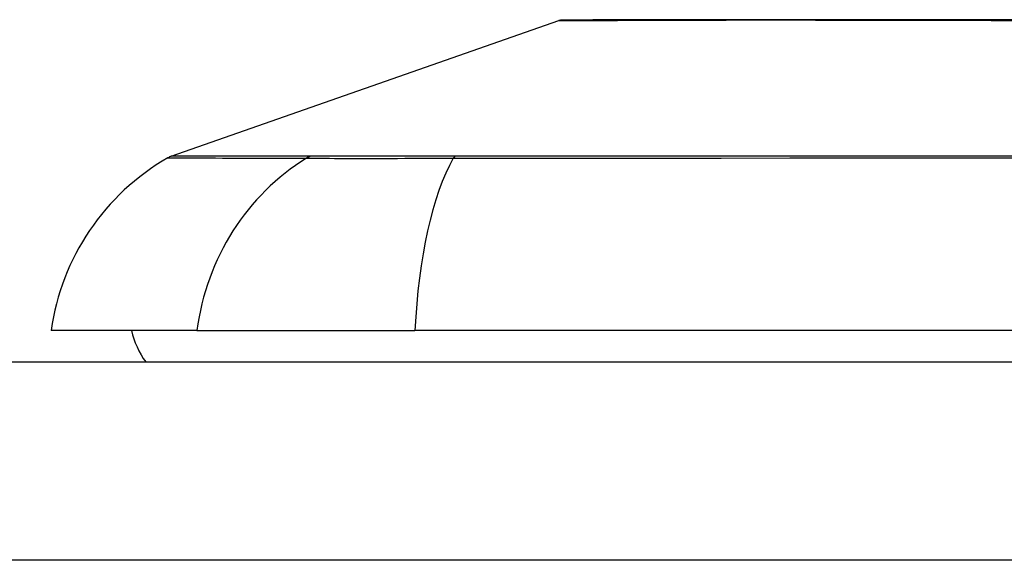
# Model space of a CAD drawing. Header units: inches. Extents: x 20 to 683, y 61 to 320.
# Tile 211 of 256: x 93.146 to 93.637, y 320.223 to 320.493. Entities that reach past the tile are written whole.
import ezdxf

# ---------------------------------------------------------------- set-up
doc = ezdxf.new("R2010")
doc.units = ezdxf.units.IN
doc.header["$MEASUREMENT"] = 0
doc.layers.add('Visible Edges(ANSI)', color=7, linetype='Continuous', lineweight=25)
doc.layers.add('Visible Tangent Edges(ANSI)', color=7, linetype='Continuous', lineweight=25)

msp = doc.modelspace()

# ---------------------------------------------------------------- linework, layer by layer
at = {"layer": 'Visible Edges(ANSI)'}
for p, q in [((93.22149839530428, 320.4245161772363), (93.41503363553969, 320.4922535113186)), ((93.23436867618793, 320.3376090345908), (93.16160622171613, 320.3376090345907)), ((93.23436867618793, 320.3376090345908), (93.34315442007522, 320.3376090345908)), ((94.20053046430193, 320.3376090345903), (93.3431544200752, 320.3376090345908)), ((92.44684244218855, 320.3218610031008), (164.0518424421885, 320.3218610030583))]:
    msp.add_line(p, q, dxfattribs=at)
at = {"layer": 'Visible Edges(ANSI)', "flags": 128}
msp.add_lwpolyline([(93.65173555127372, 320.4925865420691), (93.63539171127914, 320.4926015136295), (93.61937878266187, 320.492617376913), (93.60375534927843, 320.4926338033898), (93.58857683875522, 320.4926505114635), (93.57389013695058, 320.49266726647), (93.55968839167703, 320.492683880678), (93.54597770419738, 320.4927001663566), (93.53280932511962, 320.4927129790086), (93.52023445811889, 320.492717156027), (93.50826927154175, 320.4927126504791), (93.49693213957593, 320.4926995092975), (93.4862636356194, 320.4926831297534), (93.47628595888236, 320.4926665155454), (93.46699584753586, 320.4926497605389), (93.45842106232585, 320.4926330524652), (93.45059577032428, 320.4926167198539), (93.4435485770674, 320.4926009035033), (93.43730217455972, 320.4925860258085), (93.43187125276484, 320.4925723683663), (93.42724877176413, 320.4925601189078), (93.42344200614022, 320.4925496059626), (93.42046984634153, 320.4925411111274), (93.41834315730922, 320.4925348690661), (93.41706858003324, 320.49253106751), (93.4166444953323, 320.4925297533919)], dxfattribs=at)
at = {"layer": 'Visible Edges(ANSI)'}
for centre, radius, start, end in [((93.41665937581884, 320.4876085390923), 0.0049212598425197, 90.17314476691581, 109.2900462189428), ((93.22474987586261, 320.4152262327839), 0.0098425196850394, 109.2900462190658, 119.8168854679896), ((93.27858379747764, 320.3212911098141), 0.1181102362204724, 119.8168854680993, 172.0587034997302), ((93.24034637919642, 320.3454830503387), 0.0393700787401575, 191.5369590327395, 216.8698976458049)]:
    msp.add_arc(centre, radius, start, end, dxfattribs=at)
at = {"layer": 'Visible Tangent Edges(ANSI)'}
for p, q in [((93.22149839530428, 320.4245161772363), (93.41503363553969, 320.4922535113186)), ((93.29128651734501, 320.4245522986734), (93.29111784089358, 320.4245517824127)), ((93.36350730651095, 320.4245517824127), (93.36303516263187, 320.4245522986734)), ((164.0518424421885, 320.2228610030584), (92.4468424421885, 320.2228610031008))]:
    msp.add_line(p, q, dxfattribs=at)
at = {"layer": 'Visible Tangent Edges(ANSI)', "flags": 128}
for points in [[(93.41503364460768, 320.4922535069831), (93.41518673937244, 320.4922543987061), (93.4156447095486, 320.4922570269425), (93.41640544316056, 320.4922612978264), (93.41746689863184, 320.4922671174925), (93.41882703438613, 320.4922743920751), (93.4204837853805, 320.4922830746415), (93.42243506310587, 320.4922930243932), (93.42467882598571, 320.4923041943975), (93.42721303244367, 320.492316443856), (93.43003561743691, 320.4923297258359), (93.4331454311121, 320.4923439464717), (93.43654613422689, 320.4923589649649), (93.44023477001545, 320.4923745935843), (93.44420699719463, 320.4923907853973), (93.44845842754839, 320.4924073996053), (93.4529847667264, 320.4924242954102), (93.45778099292, 320.4924413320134), (93.46283786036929, 320.4924584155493), (93.46814999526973, 320.4924754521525), (93.47371289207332, 320.4924924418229), (93.47952209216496, 320.4925092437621), (93.48557318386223, 320.4925258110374), (93.49186170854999, 320.4925421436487), (93.49838318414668, 320.4925581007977)], [(93.49838318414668, 320.4925581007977), (93.50008062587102, 320.4925619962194), (93.50179261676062, 320.4925655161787), (93.50351908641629, 320.4925686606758), (93.50525994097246, 320.492571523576), (93.50701508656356, 320.4925740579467), (93.50878445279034, 320.4925762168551), (93.51056796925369, 320.492578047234), (93.51236551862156, 320.4925795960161), (93.5141770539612, 320.4925807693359), (93.51600248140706, 320.4925816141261), (93.5178416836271, 320.492582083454), (93.51969461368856, 320.4925822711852), (93.52156117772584, 320.492582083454), (93.52344130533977, 320.4925816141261), (93.5253348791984, 320.4925807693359), (93.52724185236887, 320.4925795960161), (93.52916213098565, 320.4925780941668), (93.53109562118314, 320.4925762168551), (93.53304222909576, 320.4925740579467), (93.53500190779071, 320.492571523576), (93.53697453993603, 320.4925687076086), (93.53896005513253, 320.4925655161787), (93.54095838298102, 320.4925619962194), (93.5429694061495, 320.4925581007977)], [(93.5429694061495, 320.4925581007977), (93.5591633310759, 320.4925257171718), (93.57609080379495, 320.4924921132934), (93.5936944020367, 320.4924579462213), (93.6119167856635, 320.4924239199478), (93.63070054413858, 320.4923907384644), (93.64998831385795, 320.4923590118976)], [(93.29111784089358, 320.4245517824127), (93.28550904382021, 320.4245512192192), (93.2801320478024, 320.4245504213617), (93.27498192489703, 320.4245494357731), (93.2700633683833, 320.4245482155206), (93.26537360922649, 320.4245467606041), (93.26091372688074, 320.4245451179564), (93.2566854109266, 320.4245433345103), (93.25269030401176, 320.4245414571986), (93.24893014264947, 320.4245393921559), (93.24540652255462, 320.4245372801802), (93.2421211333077, 320.4245351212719), (93.23907571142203, 320.4245329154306), (93.23627180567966, 320.4245307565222), (93.23371007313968, 320.4245285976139), (93.23139093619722, 320.424526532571), (93.22931481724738, 320.4245246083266), (93.22748218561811, 320.4245227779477), (93.22589346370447, 320.4245211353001), (93.22454902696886, 320.4245196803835), (93.22344934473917, 320.4245184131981), (93.22259483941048, 320.4245174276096), (93.22198537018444, 320.4245167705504), (93.22162004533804, 320.4245163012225), (93.22149839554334, 320.4245161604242)], [(93.36303516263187, 320.4245522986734), (93.3589413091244, 320.4245524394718), (93.35490893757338, 320.4245524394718), (93.35094292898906, 320.4245523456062), (93.34704835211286, 320.4245521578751), (93.3432301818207, 320.4245519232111), (93.3394933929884, 320.4245516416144), (93.33584305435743, 320.4245513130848), (93.33228409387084, 320.4245510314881), (93.32882158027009, 320.4245507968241), (93.32546039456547, 320.4245506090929), (93.3222056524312, 320.4245505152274), (93.31906167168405, 320.4245504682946), (93.31603216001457, 320.4245505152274), (93.31312087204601, 320.4245506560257), (93.3103314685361, 320.4245507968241), (93.30766765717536, 320.4245509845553), (93.30513309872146, 320.4245512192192), (93.30273150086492, 320.4245514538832), (93.30046657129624, 320.42455173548), (93.29834136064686, 320.4245520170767), (93.2963583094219, 320.4245522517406), (93.2945198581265, 320.424552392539), (93.29282844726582, 320.4245524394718), (93.29128651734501, 320.4245522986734)], [(94.14738906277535, 320.4245504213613), (94.11430273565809, 320.4245482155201), (94.08094379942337, 320.4245451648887), (94.04733515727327, 320.4245414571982), (94.01350053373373, 320.4245373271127), (93.97947961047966, 320.4245329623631), (93.94528588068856, 320.4245286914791), (93.91092569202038, 320.4245246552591), (93.87643964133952, 320.4245212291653), (93.84186851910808, 320.4245185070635), (93.80725309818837, 320.4245167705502), (93.7726244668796, 320.4245162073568), (93.73798457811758, 320.4245167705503), (93.70333613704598, 320.4245183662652), (93.66868240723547, 320.4245209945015), (93.63405933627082, 320.4245244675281), (93.59951904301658, 320.4245285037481), (93.56510345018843, 320.4245328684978), (93.53085419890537, 320.4245372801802), (93.49681234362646, 320.4245414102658), (93.46301838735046, 320.4245451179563), (93.42951130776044, 320.4245481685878), (93.39633585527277, 320.4245504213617), (93.36350730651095, 320.4245517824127)], [(93.21985377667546, 320.4237657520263), (93.21997495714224, 320.4237653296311), (93.22033760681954, 320.423764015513), (93.220941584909, 320.4237617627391), (93.22178778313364, 320.4237586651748), (93.22287685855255, 320.4237546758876), (93.22420852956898, 320.4237498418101), (93.22578256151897, 320.4237442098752), (93.22759857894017, 320.4237378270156), (93.22965639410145, 320.4237306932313), (93.23195567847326, 320.4237228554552), (93.23449619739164, 320.42371436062), (93.23727757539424, 320.4237052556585), (93.24029943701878, 320.4236955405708), (93.2435603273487, 320.4236852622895), (93.24705888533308, 320.4236745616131), (93.25079356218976, 320.4236633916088), (93.25476294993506, 320.4236518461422), (93.25896549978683, 320.423639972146), (93.2633997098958, 320.4236278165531), (93.26806421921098, 320.4236154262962), (93.27295813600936, 320.4236028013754), (93.2780844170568, 320.4235900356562), (93.2834444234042, 320.4235792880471), (93.28902440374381, 320.4235636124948)], [(93.28902440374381, 320.4235636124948), (93.29055835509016, 320.4235521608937), (93.29225037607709, 320.4235419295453), (93.29409769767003, 320.4235328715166), (93.29609745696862, 320.4235249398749), (93.29824697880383, 320.4235180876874), (93.30054344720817, 320.4235121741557), (93.30298343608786, 320.4235072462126), (93.3055630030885, 320.4235032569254), (93.30827811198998, 320.4235001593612), (93.31112467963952, 320.4234980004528), (93.31409871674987, 320.4234966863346), (93.31719618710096, 320.4234962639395), (93.32041310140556, 320.4234967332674), (93.32374537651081, 320.4234980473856), (93.32718836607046, 320.4235001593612), (93.33073657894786, 320.4235031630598), (93.33438461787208, 320.4235070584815), (93.33812703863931, 320.4235119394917), (93.3419583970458, 320.4235178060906), (93.34587324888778, 320.4235247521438), (93.34986610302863, 320.4235327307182), (93.35393160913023, 320.4235418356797), (93.35806422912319, 320.423552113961), (93.36225851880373, 320.4235636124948)], [(93.36225851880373, 320.4235636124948), (93.39520714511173, 320.4235910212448), (93.42851135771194, 320.4236155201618), (93.4621367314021, 320.4236401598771), (93.49604464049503, 320.4236636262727), (93.53019582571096, 320.4236855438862), (93.5645498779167, 320.4237055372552), (93.5990659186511, 320.4237231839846), (93.63370258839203, 320.423738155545), (93.66841857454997, 320.4237501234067), (93.7031623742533, 320.4237588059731), (93.73789875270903, 320.4237640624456), (93.7726254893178, 320.4237657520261), (93.80734095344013, 320.4237639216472), (93.84204435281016, 320.4237584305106), (93.8767053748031, 320.4237495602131), (93.91128389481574, 320.4237375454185), (93.94573979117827, 320.4237226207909), (93.98003311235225, 320.4237050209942), (94.01415846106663, 320.4236851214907), (94.04810206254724, 320.4236633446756), (94.08182423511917, 320.4236399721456), (94.11530155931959, 320.4236154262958), (94.14851066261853, 320.4235900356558)]]:
    msp.add_lwpolyline(points, dxfattribs=at)
at = {"layer": 'Visible Tangent Edges(ANSI)'}
msp.add_arc((93.41665937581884, 320.4876085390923), 0.0049212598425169, 90.17314482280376, 109.2900462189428, dxfattribs=at)
for centre, major_axis, ratio, start_param, end_param in [((93.29367193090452, 320.4150409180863), (7.8316402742e-05, 0.0098422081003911), 0.9454627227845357, 0.2676452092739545, 0.5313521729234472), ((93.36388302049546, 320.4150409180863), (-2.69814243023e-05, 0.0098424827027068), 0.3257200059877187, 0.2592292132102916, 0.522936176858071), ((93.34479491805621, 320.3212911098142), (-3.05e-14, 0.1181102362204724), 0.9439949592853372, 0.5238348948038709, 1.432194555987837), ((93.38175232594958, 320.3212911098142), (5.77e-14, 0.1181102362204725), 0.3299598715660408, 0.5238348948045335, 1.432194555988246)]:
    msp.add_ellipse(centre, major_axis=major_axis, ratio=ratio, start_param=start_param, end_param=end_param, dxfattribs=at)

doc.saveas('drawing.dxf')
